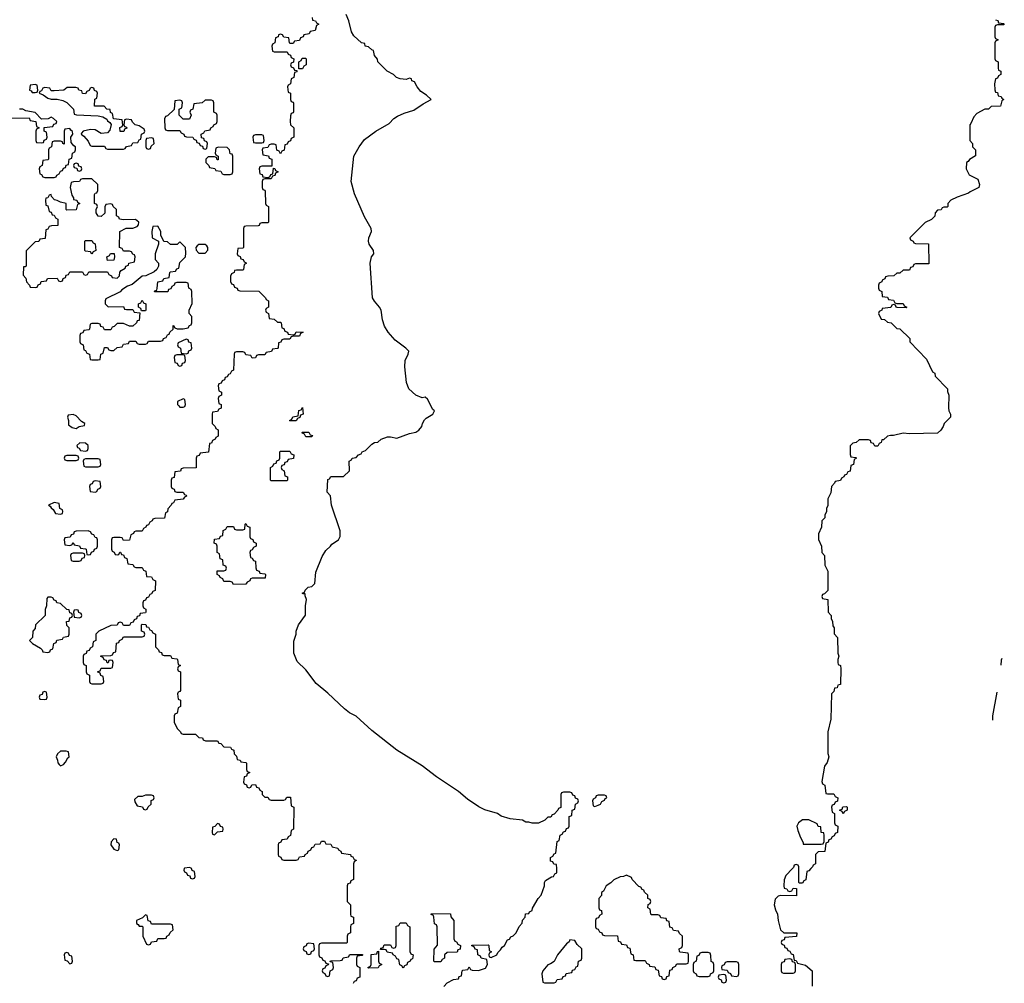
# Model space of a CAD drawing. Header units: inches. Extents: x 2112843 to 2323771, y 35243 to 209174.
# Tile 50 of 83: x 2310851 to 2317114, y 49270 to 55398. Entities that reach past the tile are written whole.
import ezdxf

# ---------------------------------------------------------------- set-up
doc = ezdxf.new("R2010")
doc.units = ezdxf.units.IN
doc.header["$MEASUREMENT"] = 0
doc.layers.add('C3014', color=7, linetype='Continuous')
doc.layers.add('C3015', color=7, linetype='Continuous')

msp = doc.modelspace()

# ---------------------------------------------------------------- linework, layer by layer
at = {"layer": 'C3014', "color": 6}
for points in [[(2311897.3, 50000), (2311894, 49990), (2311898, 49978), (2311912.7, 49972.7), (2311918, 49958), (2311932.7, 49952.7), (2311938, 49938), (2311950, 49934), (2311962, 49938), (2311966, 49950), (2311962, 49982), (2311947.3, 49987.3), (2311942.7, 50000)], [(2312974, 50000), (2312974, 49930), (2312958, 49922), (2312952.7, 49907.3), (2312938, 49902), (2312934, 49890), (2312934, 49790), (2312954, 49770), (2312954, 49710), (2312958, 49698), (2312974, 49690), (2312974, 49650), (2312958, 49642), (2312954, 49630), (2312954, 49590), (2312938, 49582), (2312934, 49570), (2312934, 49530), (2312930, 49526), (2312770, 49526), (2312758, 49522), (2312754, 49510), (2312754, 49450), (2312758, 49438), (2312772.7, 49432.7), (2312778, 49418), (2312792.7, 49412.7), (2312798, 49398), (2312814, 49394), (2312812.7, 49387.3), (2312798, 49382), (2312792.7, 49367.3), (2312778, 49362), (2312774, 49350), (2312778, 49338), (2312792.7, 49332.7), (2312798, 49318), (2312810, 49314), (2312822, 49318), (2312826, 49350), (2312842, 49358), (2312846, 49370), (2312842, 49402), (2312826, 49406), (2312827.3, 49412.7), (2312890, 49414), (2312902, 49418), (2312908.4, 49431.6), (2312942, 49438), (2312950, 49454), (2313030, 49454), (2313034, 49450), (2313030, 49446), (2312998, 49442), (2312994, 49430), (2312994, 49390), (2312998, 49378), (2313014, 49370), (2313014, 49310), (2312998, 49302), (2312990, 49286), (2312978, 49282), (2312972, 49268)], [(2313548, 49250), (2313570, 49272), (2313610, 49294), (2313642, 49298), (2313647.3, 49312.7), (2313662, 49318), (2313666, 49350), (2313670, 49354), (2313702, 49358), (2313710, 49374), (2313718, 49358), (2313730, 49354), (2313770, 49352), (2313812.9, 49367.1), (2313826, 49390), (2313822, 49422), (2313786, 49430), (2313782, 49442), (2313766, 49450), (2313762, 49482), (2313747.3, 49487.3), (2313742, 49502), (2313727.3, 49507.3), (2313727.3, 49512.7), (2313830, 49514), (2313834, 49510), (2313838, 49478), (2313852, 49470), (2313838, 49462), (2313834, 49450), (2313838, 49438), (2313850, 49434), (2313886, 49450), (2313893.2, 49466.8), (2313910, 49482), (2313920.2, 49499.8), (2313934, 49510), (2313954.6, 49545.4), (2313966, 49550), (2313974.6, 49565.4), (2313990, 49572), (2314008, 49590), (2314028.4, 49631.6), (2314047.3, 49652.7), (2314048.4, 49671.6), (2314066, 49690), (2314067.3, 49712.7), (2314090, 49714), (2314094.6, 49725.4), (2314110, 49734), (2314112.9, 49747.1), (2314148, 49810), (2314168, 49830), (2314188.7, 49890), (2314188.8, 49911.2), (2314196.4, 49923.6), (2314233.2, 49946.8), (2314246, 49950), (2314254.6, 49965.4), (2314267.3, 49972.7), (2314266.6, 50000)], [(2315765.6, 50000), (2315723.6, 49956.4), (2315712.7, 49927.3), (2315712, 49890), (2315714, 49874), (2315731.6, 49871.6), (2315738, 49858), (2315750, 49854), (2315762, 49858), (2315770, 49874), (2315792.7, 49872.7), (2315792.7, 49827.3), (2315690.9, 49829.1), (2315676, 49824), (2315656, 49804), (2315650.8, 49770), (2315658, 49738), (2315670.7, 49710), (2315674.8, 49670), (2315691, 49611), (2315711.6, 49591.6), (2315794, 49590), (2315791.6, 49568.4), (2315718, 49562), (2315712.7, 49547.3), (2315698, 49542), (2315694, 49530), (2315698, 49518), (2315712.7, 49512.7), (2315718, 49498), (2315730, 49494), (2315738, 49478), (2315750, 49474), (2315758, 49458), (2315770, 49454), (2315778, 49418), (2315790, 49414), (2315798, 49398), (2315850, 49384.7), (2315892, 49350), (2315892.7, 49252.7)], [(2315884, 50000), (2315870, 49986), (2315858, 49982), (2315851.6, 49928.4), (2315838, 49922), (2315830, 49906), (2315810, 49906), (2315806, 49910), (2315806, 50000)]]:
    msp.add_lwpolyline(points, dxfattribs=at)
for points in [[(2314710, 49958), (2314691.6, 49948.4), (2314670, 49948), (2314630, 49928), (2314611.2, 49908.8), (2314582, 49890), (2314564.7, 49855.3), (2314552.7, 49847.3), (2314551.6, 49828.4), (2314534, 49810), (2314534, 49750), (2314538, 49738), (2314552.7, 49732.7), (2314554, 49710), (2314538, 49702), (2314532.7, 49687.3), (2314518, 49682), (2314514, 49670), (2314514, 49630), (2314518, 49618), (2314530, 49614), (2314538, 49598), (2314554, 49590), (2314558, 49578), (2314570, 49574), (2314652.7, 49572.7), (2314658, 49538), (2314672.7, 49532.7), (2314678, 49518), (2314710, 49514), (2314718, 49498), (2314732.7, 49492.7), (2314738, 49458), (2314754, 49450), (2314758, 49418), (2314770, 49414), (2314830, 49414), (2314838, 49398), (2314854, 49390), (2314858, 49378), (2314890, 49374), (2314898, 49358), (2314912.7, 49352.7), (2314918, 49318), (2314932.7, 49312.7), (2314938, 49298), (2314950, 49294), (2314962, 49298), (2314967.3, 49312.7), (2314982, 49318), (2314987.3, 49352.7), (2315002, 49358), (2315006, 49370), (2315022, 49378), (2315030, 49394), (2315090, 49394), (2315102, 49398), (2315106, 49410), (2315106, 49450), (2315102, 49462), (2315052.7, 49467.3), (2315047.3, 49472.7), (2315046, 49490), (2315062, 49498), (2315066, 49510), (2315066, 49570), (2315047.3, 49587.3), (2315042, 49602), (2315010, 49606), (2315002, 49622), (2314987.3, 49627.3), (2314982, 49662), (2314967.3, 49667.3), (2314962, 49682), (2314930, 49686), (2314922, 49702), (2314910, 49706), (2314870, 49706), (2314866, 49710), (2314862, 49742), (2314846, 49750), (2314848.4, 49771.6), (2314862, 49778), (2314866, 49790), (2314862, 49802), (2314846, 49810), (2314846, 49830), (2314826, 49850), (2314822, 49862), (2314810, 49866), (2314802, 49882), (2314790, 49886), (2314746, 49930), (2314742, 49942)], [(2311650, 49706), (2311632.7, 49687.3), (2311594, 49670), (2311594, 49650), (2311604.7, 49644.7), (2311610, 49634), (2311630, 49634), (2311634, 49630), (2311634, 49570), (2311658, 49518), (2311670, 49514), (2311682, 49518), (2311690, 49534), (2311722, 49538), (2311730, 49554), (2311770, 49554), (2311782, 49558), (2311786, 49570), (2311802, 49578), (2311807.3, 49592.7), (2311826, 49610), (2311822, 49642), (2311810, 49646), (2311690, 49646), (2311682, 49662), (2311667.3, 49667.3), (2311662, 49702)], [(2313490, 49406), (2313486, 49410), (2313487.3, 49487.3), (2313508.4, 49511.6), (2313506, 49630), (2313502, 49642), (2313488.4, 49648.4), (2313486, 49690), (2313482, 49702), (2313467.3, 49707.3), (2313470, 49714), (2313591.2, 49711.2), (2313592.7, 49692.7), (2313611.6, 49668.4), (2313612.7, 49552.7), (2313618, 49538), (2313630, 49534), (2313638, 49518), (2313654, 49510), (2313652.7, 49487.3), (2313638, 49482), (2313632.7, 49467.3), (2313570, 49466), (2313554, 49450), (2313554, 49430), (2313538, 49422), (2313530, 49406)], [(2313290, 49366), (2313282, 49382), (2313268.4, 49388.4), (2313262, 49422), (2313250, 49426), (2313242, 49442), (2313226, 49450), (2313222, 49462), (2313188.4, 49468.4), (2313182, 49482), (2313170, 49486), (2313146, 49486), (2313147.3, 49492.7), (2313162, 49498), (2313170, 49514), (2313210, 49514), (2313218, 49498), (2313230, 49494), (2313242, 49498), (2313246, 49510), (2313246, 49634), (2313262, 49638), (2313270, 49654), (2313310, 49654), (2313318, 49638), (2313332, 49630), (2313332.7, 49472.7), (2313338, 49458), (2313354, 49450), (2313350, 49426), (2313338, 49422), (2313334, 49410), (2313318, 49402), (2313312.7, 49387.3), (2313298, 49382)], [(2314350, 49546), (2314346, 49534), (2314330, 49522), (2314271.3, 49450), (2314251.3, 49408.7), (2314227.1, 49392.9), (2314210, 49388), (2314178, 49350), (2314172, 49330), (2314178, 49278), (2314190, 49274), (2314250, 49274), (2314262, 49278), (2314270, 49294), (2314302, 49298), (2314307.3, 49312.7), (2314322, 49318), (2314327.3, 49332.7), (2314362, 49338), (2314367.3, 49352.7), (2314382, 49358), (2314390, 49374), (2314402, 49378), (2314406, 49410), (2314422, 49418), (2314426, 49430), (2314426, 49490), (2314396.4, 49516.4), (2314382, 49542)], [(2312690, 49526), (2312678, 49522), (2312672.7, 49507.3), (2312658, 49502), (2312654, 49490), (2312658, 49478), (2312672.7, 49472.7), (2312678, 49458), (2312690, 49454), (2312702, 49458), (2312707.3, 49472.7), (2312722, 49478), (2312726, 49490), (2312722, 49522)], [(2311150, 49466), (2311138, 49462), (2311134, 49450), (2311138, 49418), (2311152.7, 49412.7), (2311170, 49394), (2311182, 49398), (2311186, 49410), (2311182, 49442), (2311167.3, 49447.3), (2311162, 49462)], [(2313070, 49366), (2313066, 49370), (2313082, 49378), (2313086, 49390), (2313087.3, 49452.7), (2313122, 49458), (2313127.3, 49472.7), (2313134, 49474), (2313134, 49410), (2313138, 49398), (2313154, 49390), (2313138, 49382), (2313130, 49368)], [(2315230, 49466), (2315190, 49466), (2315178, 49462), (2315170, 49446), (2315158, 49442), (2315154, 49410), (2315138, 49402), (2315134, 49390), (2315134, 49350), (2315138, 49338), (2315154, 49330), (2315158, 49318), (2315172.7, 49312.7), (2315230, 49314), (2315242, 49318), (2315246, 49330), (2315262, 49338), (2315266, 49350), (2315266, 49390), (2315262, 49402), (2315248.4, 49408.4), (2315247.3, 49447.3), (2315242, 49462)], [(2315750, 49426), (2315718, 49422), (2315712.7, 49407.3), (2315698, 49402), (2315694, 49390), (2315694, 49350), (2315698, 49338), (2315710, 49334), (2315770, 49334), (2315782, 49338), (2315786, 49350), (2315786, 49390), (2315782, 49402), (2315767.3, 49407.3), (2315762, 49422)], [(2315410, 49406), (2315350, 49406), (2315338, 49402), (2315332.7, 49387.3), (2315318, 49382), (2315314, 49370), (2315318, 49358), (2315350, 49354), (2315358, 49338), (2315372.7, 49332.7), (2315378, 49318), (2315410, 49314), (2315422, 49318), (2315426, 49330), (2315426, 49390), (2315422, 49402)], [(2315330, 49326), (2315298, 49322), (2315294, 49310), (2315298, 49298), (2315312.7, 49292.7), (2315318, 49278), (2315330, 49274), (2315342, 49278), (2315346, 49290), (2315342, 49322)]]:
    msp.add_lwpolyline(points, close=True, dxfattribs=at)
at = {"layer": 'C3015', "color": 6}
for points in [[(2312711.6, 55411.6), (2312714, 55394), (2312731.6, 55391.6), (2312738, 55378), (2312754, 55370), (2312738, 55362), (2312731.3, 55328.7), (2312698, 55322), (2312691.6, 55308.4), (2312658, 55302), (2312654, 55290), (2312638, 55282), (2312630, 55266), (2312598, 55262), (2312590, 55246), (2312570, 55246), (2312566, 55250), (2312562, 55282), (2312530, 55286), (2312522, 55302), (2312510, 55306), (2312498, 55302), (2312494, 55290), (2312478, 55282), (2312474, 55250), (2312458, 55242), (2312454, 55230), (2312458, 55198), (2312470, 55194), (2312552.7, 55192.7), (2312558, 55178), (2312572.7, 55172.7), (2312578, 55158), (2312594, 55150), (2312592.7, 55127.3), (2312578, 55122), (2312574, 55110), (2312578, 55098), (2312592.7, 55092.7), (2312598, 55078), (2312614, 55074), (2312612.7, 55067.3), (2312598, 55062), (2312594, 55030), (2312578, 55022), (2312574, 54990), (2312558, 54982), (2312554, 54970), (2312558, 54938), (2312574, 54930), (2312574, 54890), (2312578, 54878), (2312590, 54874), (2312592.7, 54867.3), (2312592.7, 54812.7), (2312590, 54806), (2312578, 54802), (2312572.7, 54787.3), (2312572, 54750), (2312574, 54730), (2312594, 54710), (2312594, 54650), (2312578, 54642), (2312572.7, 54627.3), (2312558, 54622), (2312552.7, 54607.3), (2312538, 54602), (2312532.7, 54567.3), (2312518, 54562), (2312510, 54546), (2312502, 54562), (2312487.3, 54567.3), (2312482, 54602), (2312470, 54606), (2312450, 54606), (2312438, 54602), (2312430, 54586), (2312398, 54582), (2312394, 54570), (2312398, 54538), (2312432.7, 54532.7), (2312438, 54518), (2312454, 54510), (2312454, 54466), (2312390, 54466), (2312378, 54462), (2312374, 54450), (2312378, 54418), (2312392.7, 54412.7), (2312398, 54398), (2312430, 54394), (2312442, 54398), (2312447.3, 54412.7), (2312462, 54418), (2312466, 54454), (2312472.7, 54452.7), (2312478, 54438), (2312494, 54430), (2312478, 54422), (2312472.7, 54407.3), (2312458, 54402), (2312450, 54386), (2312410, 54386), (2312398, 54382), (2312394, 54370), (2312394, 54330), (2312398, 54318), (2312410, 54314), (2312412.7, 54307.3), (2312414, 54230), (2312418, 54218), (2312434, 54210), (2312434, 54110), (2312430, 54106), (2312390, 54106), (2312378, 54102), (2312374, 54090), (2312367.3, 54087.3), (2312290, 54086), (2312278, 54082), (2312274, 54070), (2312274, 53950), (2312270, 53946), (2312238, 53942), (2312234, 53910), (2312238, 53898), (2312252.7, 53892.7), (2312258, 53878), (2312272.7, 53872.7), (2312278, 53858), (2312290, 53854), (2312291.6, 53848.4), (2312278, 53842), (2312274, 53810), (2312270, 53806), (2312230, 53806), (2312218, 53802), (2312214, 53790), (2312198, 53782), (2312192.7, 53767.3), (2312192.7, 53732.7), (2312198, 53718), (2312210, 53714), (2312218, 53698), (2312234, 53690), (2312238, 53678), (2312250, 53674), (2312371.6, 53671.6), (2312414, 53630), (2312418, 53618), (2312434, 53610), (2312434, 53570), (2312418, 53562), (2312414, 53550), (2312418, 53538), (2312434, 53530), (2312438, 53498), (2312470, 53494), (2312490, 53474), (2312510, 53474), (2312514, 53470), (2312518, 53438), (2312530, 53434), (2312538, 53418), (2312554, 53410), (2312558, 53398), (2312590, 53394), (2312602, 53398), (2312610, 53414), (2312654, 53410), (2312638, 53402), (2312630, 53386), (2312590, 53386), (2312578, 53382), (2312570, 53366), (2312530, 53366), (2312518, 53362), (2312512.7, 53347.3), (2312498, 53342), (2312494, 53310), (2312490, 53306), (2312458, 53302), (2312452.7, 53287.3), (2312418, 53282), (2312410, 53266), (2312370, 53266), (2312358, 53262), (2312351.6, 53248.4), (2312330, 53246), (2312322, 53262), (2312290, 53266), (2312282, 53282), (2312270, 53286), (2312230, 53286), (2312218, 53282), (2312214, 53270), (2312211.6, 53168.4), (2312198, 53162), (2312190, 53146), (2312178, 53142), (2312170, 53126), (2312158, 53122), (2312152.7, 53107.3), (2312138, 53102), (2312132.7, 53087.3), (2312118, 53082), (2312114, 53070), (2312118, 53038), (2312134, 53030), (2312134, 53010), (2312118, 53002), (2312114, 52990), (2312118, 52958), (2312131.6, 52951.6), (2312131.6, 52928.4), (2312118, 52922), (2312110, 52906), (2312078, 52902), (2312074, 52890), (2312074, 52830), (2312094, 52810), (2312098, 52798), (2312114, 52790), (2312114, 52750), (2312098, 52742), (2312094, 52730), (2312078, 52722), (2312070, 52706), (2312058, 52702), (2312052.7, 52647.3), (2311998, 52642), (2311992.7, 52627.3), (2311978, 52622), (2311974, 52610), (2311972.7, 52547.3), (2311890, 52546), (2311878, 52542), (2311872.7, 52527.3), (2311838, 52522), (2311832.7, 52487.3), (2311818, 52482), (2311814, 52470), (2311814, 52430), (2311818, 52418), (2311832.7, 52412.7), (2311838, 52398), (2311850, 52394), (2311890, 52394), (2311898, 52378), (2311910, 52374), (2311911.6, 52368.4), (2311898, 52362), (2311890, 52348), (2311838, 52342), (2311830, 52326), (2311818, 52322), (2311814, 52310), (2311792.7, 52287.3), (2311791.6, 52268.4), (2311778, 52262), (2311772.7, 52227.3), (2311710, 52226), (2311698, 52222), (2311694, 52210), (2311678, 52202), (2311670, 52186), (2311658, 52182), (2311654, 52170), (2311638, 52162), (2311630, 52146), (2311590, 52146), (2311578, 52142), (2311574, 52130), (2311558, 52122), (2311550, 52088), (2311510, 52086), (2311502, 52102), (2311490, 52106), (2311450, 52106), (2311438, 52102), (2311434, 52090), (2311434, 52030), (2311438, 52018), (2311452.7, 52012.7), (2311458, 51998), (2311470, 51994), (2311482, 51998), (2311487.3, 52012.7), (2311492.7, 52012.7), (2311498, 51998), (2311510, 51994), (2311518, 51978), (2311531.6, 51971.6), (2311538, 51938), (2311570, 51934), (2311578, 51918), (2311590, 51914), (2311630, 51914), (2311638, 51898), (2311654, 51890), (2311658, 51858), (2311690, 51854), (2311698, 51838), (2311714, 51830), (2311711.6, 51768.4), (2311698, 51762), (2311690, 51746), (2311678, 51742), (2311670, 51726), (2311658, 51722), (2311650, 51706), (2311638, 51702), (2311634, 51690), (2311634, 51670), (2311638, 51658), (2311654, 51650), (2311654, 51630), (2311650, 51626), (2311618, 51622), (2311612.7, 51607.3), (2311598, 51602), (2311592.7, 51587.3), (2311578, 51582), (2311572.7, 51567.3), (2311558, 51562), (2311550, 51546), (2311510, 51546), (2311502, 51562), (2311490, 51566), (2311478, 51562), (2311471.6, 51548.4), (2311430, 51546), (2311354, 51510), (2311334, 51490), (2311334, 51450), (2311318, 51442), (2311314, 51410), (2311298, 51402), (2311292.7, 51387.3), (2311278, 51382), (2311272.7, 51367.3), (2311258, 51362), (2311254, 51350), (2311254, 51310), (2311258, 51298), (2311274, 51290), (2311274, 51250), (2311278, 51238), (2311294, 51230), (2311294, 51190), (2311298, 51178), (2311310, 51174), (2311370, 51174), (2311382, 51178), (2311386, 51190), (2311382, 51222), (2311367.3, 51227.3), (2311362, 51242), (2311346, 51250), (2311362, 51258), (2311370, 51274), (2311430, 51274), (2311442, 51278), (2311446, 51310), (2311442, 51322), (2311430, 51326), (2311418, 51322), (2311412.7, 51307.3), (2311407.3, 51307.3), (2311402, 51322), (2311387.3, 51327.3), (2311382, 51342), (2311367.3, 51347.3), (2311367.3, 51352.7), (2311430, 51354), (2311442, 51358), (2311447.3, 51372.7), (2311462, 51378), (2311467.3, 51432.7), (2311482, 51438), (2311486, 51450), (2311502, 51458), (2311510, 51474), (2311630, 51474), (2311642, 51478), (2311646, 51490), (2311642, 51502), (2311626, 51510), (2311626, 51550), (2311630, 51554), (2311652.7, 51552.7), (2311658, 51538), (2311670, 51534), (2311678, 51518), (2311690, 51514), (2311698, 51498), (2311714, 51490), (2311714, 51410), (2311734, 51390), (2311738, 51378), (2311752.7, 51372.7), (2311758, 51358), (2311770, 51354), (2311810, 51354), (2311818, 51338), (2311850, 51334), (2311854, 51330), (2311858, 51298), (2311874, 51290), (2311858, 51282), (2311854, 51270), (2311858, 51258), (2311874, 51250), (2311872.7, 51132.7), (2311870, 51126), (2311858, 51122), (2311854, 51110), (2311858, 51078), (2311874, 51070), (2311874, 51030), (2311858, 51022), (2311852.7, 50987.3), (2311838, 50982), (2311834, 50970), (2311834, 50930), (2311852, 50890), (2311874, 50870), (2311878, 50858), (2311890, 50854), (2311970, 50854), (2311990, 50834), (2312014, 50830), (2312018, 50818), (2312032.7, 50812.7), (2312110, 50812), (2312118, 50798), (2312130, 50794), (2312150, 50774), (2312192.7, 50772.7), (2312198, 50758), (2312212.7, 50752.7), (2312214, 50730), (2312230, 50714), (2312234, 50694), (2312254, 50690), (2312258, 50678), (2312290, 50674), (2312294, 50670), (2312294, 50630), (2312298, 50618), (2312314, 50610), (2312298, 50602), (2312292.7, 50587.3), (2312278, 50582), (2312274, 50550), (2312278, 50538), (2312292.7, 50532.7), (2312298, 50518), (2312310, 50514), (2312322, 50518), (2312327.3, 50532.7), (2312350, 50534), (2312358, 50518), (2312372.7, 50512.7), (2312378, 50498), (2312394, 50490), (2312394, 50470), (2312402, 50462), (2312410, 50454), (2312430, 50454), (2312438, 50438), (2312450, 50434), (2312530, 50434), (2312542, 50438), (2312550, 50454), (2312572.7, 50452.7), (2312578, 50398), (2312594, 50390), (2312592, 50250), (2312578, 50242), (2312574, 50210), (2312558, 50202), (2312552.7, 50187.3), (2312518, 50182), (2312512.7, 50167.3), (2312498, 50162), (2312494, 50150), (2312494, 50090), (2312498, 50078), (2312512.7, 50072.7), (2312518, 50058), (2312530, 50054), (2312610, 50054), (2312622, 50058), (2312630, 50074), (2312662, 50078), (2312666, 50090), (2312682, 50098), (2312686, 50110), (2312702, 50118), (2312710, 50134), (2312722, 50138), (2312730, 50154), (2312762, 50158), (2312770, 50174), (2312790, 50174), (2312798, 50158), (2312830, 50154), (2312838, 50138), (2312874, 50130), (2312878, 50118), (2312894, 50110), (2312898, 50098), (2312954, 50090), (2312958, 50078), (2312970, 50074), (2312978, 50058), (2312990, 50054), (2312992, 50050), (2312978, 50042), (2312974, 50030), (2312974, 50000)], [(2314266.6, 50000), (2314266, 50026), (2314248.4, 50028.4), (2314242, 50042), (2314227.3, 50047.3), (2314228, 50070), (2314242, 50078), (2314250, 50094), (2314262, 50098), (2314268.8, 50171.2), (2314282, 50178), (2314288.4, 50211.6), (2314302, 50218), (2314310, 50234), (2314322, 50238), (2314330, 50254), (2314342, 50258), (2314346, 50270), (2314346, 50330), (2314362, 50338), (2314366, 50370), (2314382, 50378), (2314386, 50410), (2314402, 50418), (2314406, 50430), (2314402, 50442), (2314387.3, 50447.3), (2314382, 50462), (2314370, 50466), (2314362, 50482), (2314350, 50486), (2314310, 50486), (2314298, 50482), (2314294, 50470), (2314292.7, 50387.3), (2314278, 50382), (2314274, 50370), (2314250, 50346), (2314238, 50342), (2314230, 50326), (2314210, 50326), (2314191.6, 50308.4), (2314150, 50288.7), (2314110, 50288.7), (2314090, 50295.3), (2314070, 50295.3), (2314048.4, 50308.4), (2313970, 50315.3), (2313913.2, 50333.2), (2313889.1, 50349.1), (2313810, 50373.2), (2313772, 50392), (2313700.1, 50440.1), (2313642, 50490), (2313502.7, 50582.7), (2313410, 50652.3), (2313250, 50752), (2313090, 50878), (2312990, 50969.2), (2312949.6, 50989.6), (2312915.9, 51015.9), (2312810, 51116), (2312735.9, 51175.9), (2312670, 51264), (2312615.5, 51315.5), (2312595.3, 51370), (2312593.6, 51446.4), (2312608.7, 51490), (2312609, 51510), (2312624, 51550), (2312668.8, 51611.2), (2312669, 51670), (2312675.3, 51710), (2312666, 51734), (2312666, 51746), (2312654, 51746), (2312648.4, 51751.6), (2312662, 51758), (2312666, 51770), (2312686, 51790), (2312710, 51794), (2312728, 51812), (2312734.5, 51885.5), (2312775.1, 51984.9), (2312798.6, 52021.4), (2312828.7, 52050), (2312836.5, 52063.5), (2312878, 52090), (2312888.4, 52111.6), (2312888.4, 52148.4), (2312834, 52310), (2312828, 52370), (2312807.3, 52392.7), (2312810, 52474), (2312822, 52478), (2312830, 52494), (2312910, 52492), (2312948, 52530), (2312946, 52590), (2312962, 52598), (2312966, 52610), (2312990, 52614), (2313006, 52630), (2313022, 52638), (2313028.7, 52650), (2313050, 52658), (2313090, 52698), (2313108, 52710), (2313128.7, 52711.3), (2313149.1, 52730.9), (2313190, 52746), (2313210, 52746), (2313250, 52736), (2313330, 52767.3), (2313370, 52774.8), (2313390, 52786.8), (2313409.2, 52810), (2313412.7, 52830), (2313426, 52854), (2313435.5, 52864.5), (2313478, 52890), (2313488.7, 52910), (2313478.6, 52918.6), (2313445.2, 52985.2), (2313430, 52998), (2313410, 52994), (2313370, 53009.4), (2313327, 53050), (2313311.8, 53090), (2313299.6, 53190), (2313302, 53230), (2313322.7, 53270), (2313326, 53290), (2313306.6, 53310), (2313239.2, 53359.2), (2313194, 53410), (2313171.6, 53450), (2313158.4, 53490), (2313149.3, 53550), (2313139.3, 53570), (2313107.2, 53607.2), (2313095.6, 53630), (2313079.6, 53850), (2313089.6, 53890.4), (2313104, 53910), (2313101.2, 53930), (2313074.5, 53970), (2313069.6, 53990), (2313072, 54010), (2313089.4, 54050), (2313086.6, 54070), (2313044.4, 54144.4), (2312979.5, 54290), (2312958.4, 54370), (2312977, 54530), (2313009.6, 54590.4), (2313044.2, 54635.8), (2313117.2, 54690), (2313201.7, 54738.3), (2313231, 54769), (2313254.7, 54785.3), (2313296.2, 54803.8), (2313358, 54822), (2313417, 54863), (2313469, 54890), (2313438.6, 54918.6), (2313402, 54942), (2313379.3, 54970), (2313363.1, 55003.1), (2313346, 55010), (2313342, 55022), (2313330, 55026), (2313310, 55018), (2313270, 55022), (2313248, 55030), (2313228.8, 55048.8), (2313188, 55070), (2313128, 55130), (2313127.3, 55147.3), (2313108, 55170), (2313102, 55202), (2313090, 55206), (2313070, 55226), (2313048.8, 55228.8), (2313046, 55246), (2313026, 55250), (2312976.4, 55296.4), (2312960.4, 55320.4), (2312944, 55390), (2312928, 55430)], [(2317058, 55398), (2317072.7, 55392.7), (2317078, 55378), (2317110, 55374), (2317114, 55370), (2317110, 55366), (2317070, 55366), (2317058, 55362), (2317054, 55350), (2317054, 55290), (2317058, 55278), (2317074, 55270), (2317058, 55262), (2317054, 55250), (2317054, 55150), (2317058, 55138), (2317074, 55130), (2317074, 55090), (2317078, 55078), (2317091.6, 55071.6), (2317092, 55050), (2317078, 55042), (2317070, 55026), (2317058, 55022), (2317052, 54990), (2317052.7, 54952.7), (2317058, 54938), (2317070, 54934), (2317074, 54914), (2317094, 54910), (2317098, 54898), (2317112, 54890), (2317098, 54882), (2317090, 54848), (2317030, 54846), (2317014, 54830), (2316990, 54828), (2316938.8, 54801.2), (2316920.7, 54779.3), (2316902, 54738), (2316894, 54730), (2316894, 54630), (2316911.6, 54611.6), (2316912, 54590), (2316931.3, 54570), (2316931.6, 54531.6), (2316891.6, 54508.4), (2316884.7, 54495.3), (2316874, 54490), (2316871.3, 54450), (2316890.9, 54410.9), (2316944.7, 54384.7), (2316956, 54350), (2316951, 54330), (2316896, 54304), (2316886, 54294), (2316814, 54270), (2316774, 54250), (2316754, 54230), (2316754, 54210), (2316750, 54206), (2316730, 54206), (2316718, 54202), (2316711.6, 54188.4), (2316690, 54186), (2316674, 54170), (2316671.2, 54148.8), (2316650, 54128), (2316610, 54108), (2316514, 54010), (2316518, 53998), (2316534, 53990), (2316538, 53978), (2316550, 53974), (2316632.7, 53972.7), (2316634, 53846), (2316550, 53846), (2316538, 53842), (2316532.7, 53827.3), (2316518, 53822), (2316510, 53806), (2316470, 53806), (2316450, 53786), (2316430, 53786), (2316411.6, 53768.4), (2316372.7, 53767.3), (2316358, 53762), (2316354, 53750), (2316338, 53742), (2316334, 53730), (2316318, 53722), (2316314, 53710), (2316314, 53690), (2316318, 53678), (2316334, 53670), (2316338, 53638), (2316370, 53634), (2316378, 53618), (2316410, 53614), (2316418, 53598), (2316430, 53594), (2316470, 53594), (2316478, 53578), (2316494, 53570), (2316490, 53566), (2316432.7, 53567.3), (2316426, 53570), (2316422, 53582), (2316410, 53586), (2316398, 53582), (2316391.6, 53568.4), (2316338, 53562), (2316334, 53550), (2316318, 53542), (2316314, 53530), (2316330, 53494), (2316351.6, 53491.6), (2316370, 53474), (2316394, 53470), (2316430, 53434), (2316450, 53432), (2316512, 53370), (2316514, 53350), (2316619.8, 53239.8), (2316658, 53158), (2316672, 53150), (2316674, 53130), (2316752, 53050), (2316752.7, 53032.7), (2316762, 53010), (2316758, 52930), (2316761, 52910), (2316771, 52890), (2316771, 52870), (2316731.3, 52830), (2316724.7, 52810), (2316710, 52788), (2316690, 52769.2), (2316510, 52765.2), (2316470, 52769), (2316410, 52754), (2316390, 52754), (2316371.2, 52748.8), (2316346, 52726), (2316334, 52726), (2316331.6, 52708.4), (2316318, 52702), (2316310, 52686), (2316290, 52686), (2316282, 52702), (2316267.3, 52707.3), (2316262, 52722), (2316250, 52726), (2316190, 52726), (2316171.6, 52708.4), (2316150, 52706), (2316132.7, 52687.3), (2316132.7, 52632.7), (2316138, 52618), (2316170, 52614), (2316174, 52610), (2316158, 52602), (2316154, 52570), (2316138, 52562), (2316132.7, 52527.3), (2316118, 52522), (2316110, 52506), (2316098, 52502), (2316094, 52490), (2316078, 52482), (2316072.7, 52467.3), (2316038, 52462), (2316034, 52450), (2316014, 52430), (2316011.2, 52388.8), (2315992, 52350), (2315991.2, 52308.8), (2315982, 52290), (2315982, 52270), (2315972.7, 52247.3), (2315972, 52230), (2315954, 52210), (2315952, 52170), (2315931.6, 52128.4), (2315931.6, 52091.6), (2315952, 52050), (2315954, 52010), (2315970.9, 51990.9), (2315972, 51930), (2315992, 51890), (2315991.2, 51768.8), (2315970, 51746), (2315958, 51742), (2315954, 51730), (2315958, 51718), (2315992, 51710), (2315994, 51630), (2316012, 51610), (2316012, 51590), (2316022, 51570), (2316023.6, 51543.6), (2316031.2, 51531.2), (2316032.7, 51492.7), (2316052, 51470), (2316054, 51370), (2316062, 51350), (2316054, 51330), (2316054, 51310), (2316058, 51298), (2316071.6, 51291.6), (2316074, 51270), (2316072, 51170), (2316054, 51166), (2316050, 51148), (2316034, 51146), (2316030, 51126), (2316014, 51110), (2316011.3, 50950), (2315992, 50870), (2315991.2, 50731.2), (2315998, 50710), (2315986.4, 50673.6), (2315970.8, 50650), (2315954, 50554), (2315958, 50538), (2315972, 50530), (2315978, 50478), (2315990, 50474), (2316030, 50474), (2316038, 50458), (2316054, 50450), (2316052.7, 50427.3), (2316038, 50422), (2316032.7, 50407.3), (2316018, 50402), (2316014, 50390), (2316018, 50358), (2316034, 50350), (2316034, 50290), (2316038, 50278), (2316054, 50270), (2316052, 50230), (2316038, 50222), (2316032.7, 50207.3), (2316018, 50202), (2316010, 50186), (2315998, 50182), (2315992.7, 50167.3), (2315978, 50162), (2315972.7, 50107.3), (2315930, 50106), (2315914, 50090), (2315914, 50030), (2315898, 50022), (2315894, 50010), (2315884, 50000)], [(2310792.7, 54772.7), (2310910, 54774), (2310918, 54758), (2310954, 54750), (2310958, 54718), (2310974, 54710), (2310958, 54702), (2310954, 54690), (2310954, 54630), (2310958, 54618), (2310990, 54614), (2311002, 54618), (2311007.3, 54632.7), (2311022, 54638), (2311026, 54650), (2311022, 54682), (2311006, 54690), (2311007.3, 54712.7), (2311062, 54718), (2311067.3, 54732.7), (2311082, 54738), (2311086, 54750), (2311066, 54770), (2311050, 54778), (2311032, 54768), (2310990, 54766), (2310950, 54808), (2310890, 54818), (2310870, 54828), (2310850, 54828)], [(2317099.1, 51336.6), (2317094.8, 51325.2), (2317092.5, 51294)], [(2317065.8, 51121.4), (2317038, 50970), (2317038, 50942.5)], [(2311942.7, 50000), (2311942, 50002), (2311930, 50006), (2311898, 50002), (2311897.3, 50000)], [(2315806, 50000), (2315806, 50010), (2315802, 50022), (2315790, 50026), (2315778, 50022), (2315772.7, 50007.3), (2315765.6, 50000)]]:
    msp.add_lwpolyline(points, dxfattribs=at)
for points in [[(2312626, 55086), (2312626, 55130), (2312642, 55138), (2312647.3, 55152.7), (2312670, 55154), (2312674, 55150), (2312674, 55110), (2312658, 55102), (2312650, 55086)], [(2310950, 54986), (2310918, 54982), (2310914, 54950), (2310924.7, 54944.7), (2310930, 54934), (2310950, 54934), (2310962, 54938), (2310966, 54950), (2310962, 54982)], [(2311207.3, 54967.3), (2311152.7, 54967.3), (2311131.2, 54948.8), (2311070, 54946), (2311050, 54946), (2311042, 54962), (2311010, 54966), (2310998, 54962), (2310990, 54946), (2310978, 54942), (2310974, 54930), (2310999.8, 54919.8), (2311030, 54898), (2311050, 54892), (2311088.4, 54891.6), (2311124.1, 54884.1), (2311150.5, 54870.5), (2311192, 54830), (2311198, 54798), (2311212.7, 54792.7), (2311350, 54786), (2311379.3, 54779.3), (2311406, 54766), (2311410, 54754), (2311424.7, 54744.7), (2311432, 54732), (2311424.7, 54695.3), (2311410, 54678), (2311370, 54675.3), (2311330, 54698), (2311300.7, 54699.3), (2311254, 54690), (2311243.6, 54676.4), (2311242, 54670), (2311258, 54658), (2311285.4, 54625.4), (2311298, 54598), (2311310, 54594), (2311390, 54594), (2311398, 54578), (2311410, 54574), (2311510, 54574), (2311522, 54578), (2311530, 54592), (2311562, 54598), (2311570, 54614), (2311602, 54618), (2311610, 54634), (2311622, 54638), (2311626, 54670), (2311642, 54678), (2311646, 54690), (2311642, 54702), (2311610, 54722), (2311586, 54730), (2311567.3, 54747.3), (2311562, 54762), (2311530, 54766), (2311518, 54762), (2311514, 54730), (2311518, 54718), (2311530, 54714), (2311531.6, 54708.4), (2311518, 54702), (2311512.7, 54687.3), (2311490, 54686), (2311488.4, 54711.6), (2311502, 54718), (2311506, 54730), (2311502, 54762), (2311447.3, 54767.3), (2311442, 54802), (2311428.4, 54808.4), (2311426, 54826), (2311406, 54830), (2311387.3, 54847.3), (2311327.3, 54847.3), (2311328, 54892), (2311342, 54898), (2311346, 54930), (2311342, 54942), (2311327.3, 54947.3), (2311322, 54962), (2311310, 54966), (2311298, 54962), (2311292.7, 54947.3), (2311278, 54942), (2311270, 54926), (2311250, 54928), (2311246, 54946), (2311226, 54950), (2311222, 54962)], [(2312070, 54886), (2312030, 54886), (2312011.6, 54868.4), (2311958, 54862), (2311951.6, 54828.4), (2311938, 54822), (2311934, 54810), (2311942, 54790), (2311930, 54766), (2311890, 54766), (2311866, 54790), (2311866, 54830), (2311882, 54838), (2311886, 54870), (2311882, 54882), (2311870, 54886), (2311838, 54882), (2311832.7, 54827.3), (2311790, 54786), (2311778, 54782), (2311772.7, 54767.3), (2311774, 54710), (2311778, 54698), (2311790, 54694), (2311870, 54694), (2311878, 54678), (2311894, 54670), (2311898, 54658), (2311912.7, 54652.7), (2311952, 54652), (2311958, 54638), (2311972.7, 54632.7), (2311978, 54618), (2311992.7, 54612.7), (2311998, 54598), (2312012.7, 54592.7), (2312018, 54578), (2312030, 54574), (2312042, 54578), (2312046, 54610), (2312042, 54622), (2312027.3, 54627.3), (2312022, 54642), (2312007.3, 54647.3), (2312006, 54670), (2312022, 54678), (2312028.4, 54691.6), (2312062, 54698), (2312066, 54710), (2312082, 54718), (2312086, 54730), (2312102, 54738), (2312106, 54750), (2312106, 54790), (2312102, 54802), (2312086, 54810), (2312086, 54870), (2312082, 54882)], [(2311170, 54706), (2311138, 54702), (2311134, 54690), (2311132.7, 54607.3), (2311126, 54610), (2311122, 54622), (2311110, 54626), (2311070, 54626), (2311058, 54622), (2311054, 54590), (2311038, 54582), (2311034, 54570), (2311034, 54510), (2311030, 54506), (2310998, 54502), (2310994, 54470), (2310978, 54462), (2310974, 54450), (2310978, 54418), (2310990, 54414), (2310998, 54398), (2311010, 54394), (2311070, 54394), (2311082, 54398), (2311086, 54410), (2311102, 54418), (2311110, 54434), (2311122, 54438), (2311130, 54454), (2311142, 54458), (2311147.3, 54472.7), (2311162, 54478), (2311166, 54510), (2311182, 54518), (2311186, 54550), (2311202, 54558), (2311206, 54570), (2311206, 54590), (2311195.3, 54595.3), (2311178, 54618), (2311175.3, 54650), (2311188, 54670), (2311187.3, 54687.3), (2311175.3, 54695.3)], [(2311690, 54646), (2311658, 54642), (2311654, 54630), (2311654, 54590), (2311658, 54578), (2311670, 54574), (2311682, 54578), (2311687.3, 54592.7), (2311706, 54610), (2311702, 54642)], [(2312390, 54666), (2312350, 54666), (2312338, 54662), (2312334, 54650), (2312338, 54618), (2312350, 54614), (2312390, 54614), (2312402, 54618), (2312406, 54630), (2312402, 54662)], [(2312112.7, 54587.3), (2312098, 54582), (2312094, 54550), (2312098, 54538), (2312114, 54530), (2312112.7, 54507.3), (2312107.3, 54507.3), (2312102, 54522), (2312090, 54526), (2312050, 54526), (2312034, 54510), (2312034, 54490), (2312054, 54470), (2312058, 54458), (2312092.7, 54452.7), (2312098, 54438), (2312130, 54434), (2312138, 54418), (2312150, 54414), (2312190, 54414), (2312202, 54418), (2312206, 54430), (2312206, 54530), (2312202, 54542), (2312190, 54546), (2312186, 54570), (2312170, 54586)], [(2311210, 54486), (2311198, 54482), (2311194, 54470), (2311198, 54458), (2311214, 54454), (2311218, 54438), (2311230, 54434), (2311242, 54438), (2311246, 54450), (2311242, 54462), (2311226, 54466), (2311222, 54482)], [(2311310, 54386), (2311250, 54386), (2311238, 54382), (2311231.6, 54368.4), (2311192.7, 54367.3), (2311178, 54362), (2311172, 54330), (2311182.8, 54282.8), (2311194, 54266), (2311194, 54254), (2311214, 54250), (2311218, 54238), (2311234, 54230), (2311218, 54222), (2311210, 54188), (2311150, 54186), (2311146, 54190), (2311146, 54230), (2311110, 54237.2), (2311090, 54249), (2311072.7, 54252.7), (2311054, 54274), (2311050, 54286), (2311038, 54282), (2311030, 54266), (2311018, 54262), (2311014, 54250), (2311018, 54218), (2311030, 54214), (2311038, 54178), (2311050, 54174), (2311058, 54158), (2311070, 54154), (2311078, 54138), (2311094, 54130), (2311094, 54090), (2311052.7, 54087.3), (2311038, 54082), (2311030, 54066), (2311018, 54062), (2311012.7, 54007.3), (2310978, 54002), (2310971.6, 53988.4), (2310950, 53986), (2310892.7, 53927.3), (2310891.6, 53831.6), (2310886, 53826), (2310874, 53826), (2310872.7, 53772.7), (2310890, 53754), (2310894, 53730), (2310914, 53710), (2310918, 53698), (2310950, 53694), (2310962, 53698), (2310967.3, 53712.7), (2310982, 53718), (2310987.3, 53732.7), (2311022, 53738), (2311028.4, 53751.6), (2311090, 53754), (2311098, 53738), (2311110, 53734), (2311122, 53738), (2311127.3, 53752.7), (2311142, 53758), (2311147.3, 53772.7), (2311162, 53778), (2311170, 53794), (2311250, 53794), (2311258, 53778), (2311270, 53774), (2311282, 53778), (2311290, 53794), (2311410, 53794), (2311418, 53778), (2311434, 53770), (2311438, 53758), (2311470, 53754), (2311486, 53770), (2311488.4, 53791.6), (2311496.4, 53803.6), (2311522, 53818), (2311526, 53830), (2311542, 53838), (2311546, 53850), (2311582, 53858), (2311586, 53890), (2311582, 53902), (2311570, 53906), (2311562, 53922), (2311550, 53926), (2311510, 53926), (2311502, 53942), (2311486, 53950), (2311488.7, 54050), (2311528.4, 54071.6), (2311570, 54072), (2311598, 54082), (2311607.3, 54092.7), (2311608, 54110), (2311588.4, 54128.4), (2311510, 54126), (2311486, 54130), (2311482, 54142), (2311466, 54150), (2311466, 54190), (2311446, 54210), (2311442, 54222), (2311430, 54226), (2311398, 54222), (2311392.7, 54207.3), (2311391.6, 54168.4), (2311370, 54146), (2311350, 54148), (2311338, 54170), (2311338, 54190), (2311346, 54210), (2311342, 54222), (2311326, 54230), (2311327.3, 54287.3), (2311330, 54294), (2311342, 54298), (2311347.3, 54312.7), (2311348, 54350)], [(2311730, 54086), (2311698, 54082), (2311692, 54050), (2311694, 54010), (2311734, 53990), (2311734, 53970), (2311712, 53910), (2311712.7, 53872.7), (2311734, 53850), (2311734, 53830), (2311722, 53810), (2311705.4, 53794.6), (2311654, 53770), (2311630, 53768), (2311566, 53714), (2311536.9, 53703.1), (2311499.6, 53680.4), (2311490, 53668), (2311398, 53622), (2311394, 53610), (2311394, 53590), (2311412.7, 53572.7), (2311510, 53574), (2311518, 53558), (2311530, 53554), (2311570, 53554), (2311578, 53538), (2311614, 53534), (2311610, 53486), (2311598, 53482), (2311594, 53470), (2311570, 53448), (2311548.4, 53448.4), (2311510, 53466), (2311470, 53466), (2311452.7, 53447.3), (2311438, 53442), (2311430, 53426), (2311390, 53426), (2311382, 53442), (2311367.3, 53447.3), (2311362, 53462), (2311350, 53466), (2311310, 53466), (2311298, 53462), (2311294, 53430), (2311290, 53426), (2311258, 53422), (2311252.7, 53407.3), (2311238, 53402), (2311234, 53390), (2311234, 53350), (2311238, 53338), (2311254, 53330), (2311258, 53298), (2311270, 53294), (2311278, 53278), (2311294, 53270), (2311298, 53238), (2311310, 53234), (2311350, 53234), (2311362, 53238), (2311366, 53270), (2311382, 53278), (2311390, 53314), (2311410, 53314), (2311418, 53298), (2311430, 53294), (2311450, 53294), (2311470, 53314), (2311502, 53318), (2311510, 53334), (2311542, 53338), (2311550, 53354), (2311590, 53354), (2311598, 53338), (2311610, 53334), (2311650, 53334), (2311662, 53338), (2311670, 53354), (2311747.3, 53352.7), (2311762, 53358), (2311766, 53370), (2311782, 53378), (2311790, 53394), (2311802, 53398), (2311806, 53410), (2311826, 53430), (2311826, 53454), (2311830, 53454), (2311838, 53438), (2311852.7, 53432.7), (2311890, 53432), (2311922, 53438), (2311930, 53454), (2311942, 53458), (2311946, 53470), (2311946, 53510), (2311928, 53530), (2311928, 53550), (2311947.3, 53592.7), (2311946, 53670), (2311942, 53682), (2311926, 53690), (2311922, 53722), (2311910, 53726), (2311850, 53726), (2311838, 53722), (2311834, 53710), (2311818, 53702), (2311812.7, 53687.3), (2311798, 53682), (2311792, 53668), (2311708, 53668), (2311710, 53674), (2311722, 53678), (2311726, 53690), (2311728.8, 53731.2), (2311762, 53738), (2311768.4, 53751.6), (2311802, 53758), (2311806, 53790), (2311810, 53794), (2311842, 53798), (2311850, 53814), (2311862, 53818), (2311870, 53854), (2311906, 53890), (2311907.3, 53912.7), (2311906, 53950), (2311870, 53986), (2311851.6, 53968.4), (2311810, 53968), (2311790, 53986), (2311767.3, 53987.3), (2311748.7, 54028.7), (2311748, 54050)], [(2311310, 53906), (2311302, 53922), (2311270, 53926), (2311266, 53930), (2311266, 53990), (2311270, 53994), (2311310, 53994), (2311318, 53978), (2311331.6, 53971.6), (2311334, 53930), (2311318, 53922)], [(2312010, 53968.7), (2311990, 53968), (2311979.6, 53960.4), (2311972, 53950), (2311972.7, 53932.7), (2311990, 53914), (2312030, 53914), (2312047.3, 53932.7), (2312048, 53950), (2312040.4, 53960.4), (2312030, 53968)], [(2311410, 53866), (2311406, 53890), (2311422, 53898), (2311428.4, 53911.6), (2311452, 53912), (2311454, 53890), (2311450, 53868)], [(2311626, 53546), (2311622, 53562), (2311606, 53570), (2311606, 53590), (2311622, 53598), (2311630, 53614), (2311638, 53598), (2311654, 53590), (2311654, 53550), (2311650, 53546)], [(2311910, 53366), (2311858, 53342), (2311854, 53330), (2311858, 53318), (2311874, 53310), (2311878, 53278), (2311910, 53274), (2311922, 53278), (2311927.3, 53292.7), (2311942, 53298), (2311946, 53310), (2311942, 53342), (2311927.3, 53347.3), (2311922, 53362)], [(2311890, 53266), (2311850, 53266), (2311838, 53262), (2311834, 53250), (2311838, 53218), (2311852.7, 53212.7), (2311858, 53198), (2311870, 53194), (2311882, 53198), (2311887.3, 53212.7), (2311902, 53218), (2311906, 53230), (2311902, 53262)], [(2311890, 52986), (2311854, 52970), (2311854, 52950), (2311862, 52942), (2311870, 52934), (2311890, 52934), (2311902, 52938), (2311906, 52950), (2311902, 52982)], [(2312570, 52846), (2312566, 52850), (2312582, 52858), (2312587.3, 52872.7), (2312622, 52878), (2312627.3, 52912.7), (2312642, 52918), (2312650, 52932), (2312654, 52890), (2312638, 52882), (2312632.7, 52867.3), (2312618, 52862), (2312610, 52846)], [(2311190, 52888), (2311158, 52882), (2311154, 52870), (2311162, 52850), (2311162, 52822), (2311183.6, 52803.6), (2311210, 52798), (2311230, 52812), (2311262, 52818), (2311266, 52830), (2311243.1, 52843.1), (2311210, 52878)], [(2312670, 52746), (2312662, 52762), (2312646, 52770), (2312650, 52774), (2312690, 52774), (2312698, 52758), (2312712.7, 52752.7), (2312710, 52746)], [(2311232.7, 52707.3), (2311214, 52690), (2311218, 52678), (2311230, 52674), (2311238, 52658), (2311270, 52654), (2311282, 52658), (2311286, 52670), (2311286, 52690), (2311270, 52706)], [(2311210, 52626), (2311150, 52626), (2311138, 52622), (2311134, 52610), (2311138, 52598), (2311150, 52594), (2311210, 52594), (2311222, 52598), (2311226, 52610), (2311222, 52622)], [(2312450, 52466), (2312446, 52470), (2312446, 52550), (2312462, 52558), (2312467.3, 52572.7), (2312482, 52578), (2312487.3, 52592.7), (2312502, 52598), (2312506, 52610), (2312506, 52650), (2312510, 52654), (2312570, 52654), (2312578, 52638), (2312594, 52630), (2312592.7, 52607.3), (2312558, 52602), (2312552.7, 52587.3), (2312538, 52582), (2312532.7, 52567.3), (2312518, 52562), (2312514, 52550), (2312518, 52538), (2312534, 52530), (2312538, 52498), (2312554, 52490), (2312554, 52470), (2312550, 52466)], [(2311350, 52606), (2311270, 52606), (2311258, 52602), (2311254, 52590), (2311258, 52558), (2311270, 52554), (2311350, 52554), (2311362, 52558), (2311366, 52570), (2311362, 52602)], [(2311330, 52466), (2311318, 52462), (2311312.7, 52447.3), (2311298, 52442), (2311294, 52430), (2311298, 52398), (2311330, 52394), (2311342, 52398), (2311347.3, 52412.7), (2311362, 52418), (2311366, 52430), (2311362, 52462)], [(2311070, 52328), (2311034, 52310), (2311044.7, 52304.7), (2311050, 52294), (2311063.6, 52283.6), (2311078, 52258), (2311110, 52254), (2311122, 52258), (2311126, 52270), (2311122, 52282), (2311106, 52290), (2311102, 52322)], [(2312210, 51806), (2312202, 51822), (2312190, 51826), (2312150, 51826), (2312142, 51842), (2312126, 51850), (2312122, 51862), (2312106, 51870), (2312107.3, 51892.7), (2312150, 51894), (2312162, 51898), (2312166, 51910), (2312162, 51922), (2312146, 51930), (2312142, 51962), (2312126, 51970), (2312122, 52002), (2312106, 52010), (2312106, 52050), (2312102, 52062), (2312088, 52070), (2312090, 52094), (2312122, 52098), (2312127.3, 52112.7), (2312142, 52118), (2312146, 52150), (2312162, 52158), (2312170, 52174), (2312210, 52174), (2312218, 52158), (2312230, 52154), (2312270, 52154), (2312282, 52158), (2312286, 52190), (2312290, 52194), (2312298, 52178), (2312314, 52170), (2312314, 52110), (2312318, 52098), (2312332.7, 52092.7), (2312338, 52078), (2312354, 52070), (2312354, 52050), (2312338, 52042), (2312330, 52026), (2312318, 52022), (2312314, 52010), (2312318, 51978), (2312330, 51974), (2312338, 51958), (2312350, 51954), (2312352.7, 51912.7), (2312358, 51898), (2312374, 51890), (2312378, 51878), (2312410, 51874), (2312414, 51870), (2312412.7, 51847.3), (2312330, 51846), (2312318, 51842), (2312314, 51830), (2312298, 51822), (2312290, 51808)], [(2311287.3, 52147.3), (2311210, 52146), (2311198, 52142), (2311192.7, 52127.3), (2311178, 52122), (2311172.7, 52107.3), (2311138, 52102), (2311134, 52090), (2311138, 52058), (2311170, 52054), (2311182, 52058), (2311190, 52074), (2311198, 52058), (2311231.6, 52051.6), (2311238, 52038), (2311270, 52034), (2311274, 52030), (2311278, 51998), (2311290, 51994), (2311302, 51998), (2311307.3, 52012.7), (2311322, 52018), (2311326, 52030), (2311342, 52038), (2311346, 52050), (2311346, 52090), (2311342, 52102), (2311330, 52106), (2311322, 52122), (2311310, 52126), (2311302, 52142)], [(2311250, 52006), (2311190, 52006), (2311178, 52002), (2311174, 51990), (2311178, 51958), (2311190, 51954), (2311230, 51954), (2311242, 51958), (2311247.3, 51972.7), (2311262, 51978), (2311266, 51990), (2311262, 52002)], [(2311050, 51726), (2311030, 51726), (2311023.6, 51716.4), (2311022, 51670), (2311012.7, 51647.3), (2311012, 51610), (2310951.3, 51550), (2310950, 51526), (2310934, 51510), (2310932, 51470), (2310914, 51450), (2310932, 51430), (2310982, 51402), (2310994, 51390), (2310998, 51378), (2311030, 51374), (2311042, 51378), (2311046, 51390), (2311062, 51398), (2311068.4, 51431.6), (2311082, 51438), (2311087.3, 51452.7), (2311122, 51458), (2311128.4, 51471.6), (2311162, 51478), (2311166, 51490), (2311166, 51530), (2311150, 51546), (2311148.7, 51570), (2311166, 51574), (2311170, 51594), (2311182, 51598), (2311186, 51610), (2311182, 51622), (2311170, 51626), (2311166, 51646), (2311150, 51648), (2311110, 51686), (2311086, 51690), (2311082, 51702), (2311070, 51706), (2311062, 51722)], [(2311210, 51646), (2311198, 51642), (2311194, 51630), (2311198, 51598), (2311230, 51594), (2311242, 51598), (2311246, 51610), (2311242, 51622), (2311227.3, 51627.3), (2311222, 51642)], [(2311010, 51126), (2310998, 51122), (2310992.7, 51107.3), (2310978, 51102), (2310974, 51090), (2310978, 51078), (2311010, 51074), (2311022, 51078), (2311026, 51090), (2311022, 51122)], [(2311147.3, 50747.3), (2311110, 50746), (2311091.6, 50728.4), (2311082, 50710), (2311092, 50690), (2311092.7, 50672.7), (2311102, 50662), (2311110, 50654), (2311130, 50662), (2311143.1, 50676.9), (2311156.4, 50703.6), (2311166, 50710), (2311162, 50742)], [(2311690, 50466), (2311650, 50466), (2311630, 50458), (2311602, 50458), (2311582, 50438), (2311583.6, 50423.6), (2311598, 50398), (2311632, 50392), (2311638, 50378), (2311650, 50374), (2311662, 50378), (2311667.3, 50392.7), (2311686, 50410), (2311687.3, 50432.7), (2311702, 50438), (2311706, 50450), (2311702, 50462)], [(2314570, 50466), (2314530, 50466), (2314518, 50462), (2314514, 50450), (2314498, 50442), (2314494, 50430), (2314498, 50398), (2314510, 50394), (2314530, 50402), (2314546, 50410), (2314554.6, 50425.4), (2314570, 50434), (2314574.6, 50445.4), (2314586, 50450), (2314582, 50462)], [(2316090, 50348), (2316082, 50362), (2316066, 50370), (2316082, 50378), (2316087.3, 50392.7), (2316110, 50394), (2316114, 50390), (2316114, 50370), (2316098, 50362)], [(2315870, 50309.2), (2315830, 50309.2), (2315804.7, 50290), (2315794.8, 50270), (2315800.7, 50240.7), (2315816.9, 50196.9), (2315834, 50166), (2315834, 50154), (2315950, 50154), (2315962, 50158), (2315967.3, 50172.7), (2315968, 50210), (2315966, 50226), (2315949.3, 50229.3), (2315946, 50266), (2315930, 50268), (2315923.1, 50283.1)], [(2312110, 50286), (2312092.7, 50267.3), (2312078, 50262), (2312074, 50230), (2312078, 50218), (2312090, 50214), (2312110, 50234), (2312142, 50238), (2312146, 50250), (2312142, 50262), (2312127.3, 50267.3), (2312122, 50282)], [(2311450, 50188), (2311432, 50170), (2311431.3, 50150), (2311450, 50122), (2311470, 50114), (2311482, 50118), (2311486, 50150), (2311482, 50162), (2311470, 50166), (2311466, 50186)]]:
    msp.add_lwpolyline(points, close=True, dxfattribs=at)

doc.saveas('drawing.dxf')
